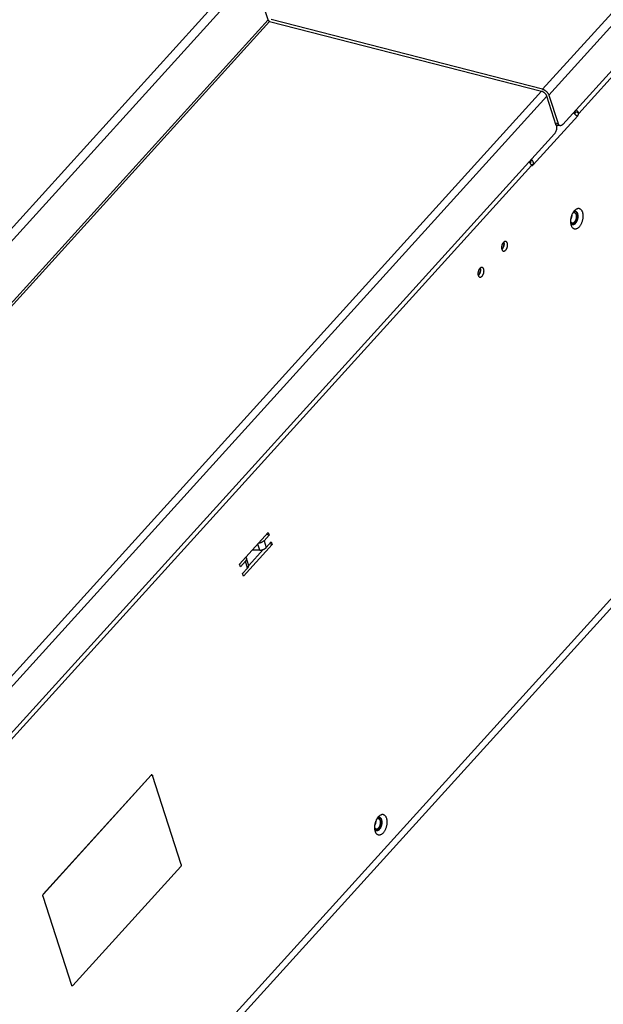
# Model space of a CAD drawing. Extents: x -4139 to -1089, y -1564 to 1941.
# Tile 38 of 160: x -1838 to -1644, y -1319 to -991. Entities that reach past the tile are written whole.
import ezdxf

# ---------------------------------------------------------------- set-up
doc = ezdxf.new("R2010")
doc.units = 0
doc.header["$LTSCALE"] = 23.1
for name, color, linetype in [('LABEL_65X40_2_1_AM_0', 7, 'CONTINUOUS'), ('SE5M-TOP-COVER-P1-A__4_1_1', 7, 'CONTINUOUS'), ('SE5M_BASE_P1_A_3_1_1_AM_0', 7, 'CONTINUOUS'), ('SE5M_BOTTOM_COVER_A_4_1_1_', 7, 'CONTINUOUS'), ('SE5M_LEFT_P3_3_1_1_AM_0', 7, 'CONTINUOUS'), ('SE5M_RIGHT_P1_A_5_1_1_AM_0', 7, 'CONTINUOUS'), ('SV5M_BASE_SUPPORT_A_3_1_1_', 7, 'CONTINUOUS'), ('SV5M_BASE_SUPPORT_A_3_2_1_', 7, 'CONTINUOUS'), ('SV5M_ZHONGCENG_A_5_19_1_AM', 7, 'CONTINUOUS'), ('SV5M_ZHONGCENG_A_5_1_1_AM_', 7, 'CONTINUOUS'), ('SV5M_ZHONGCENG_A_5_7_1_AM_', 7, 'CONTINUOUS')]:
    doc.layers.add(name, color=color, linetype=linetype)

msp = doc.modelspace()

# ---------------------------------------------------------------- linework, layer by layer
at = {"layer": 'LABEL_65X40_2_1_AM_0', "color": 7}
for p, q in [((-1794.63, -1242.33), (-1830.5, -1281.93)), ((-1794.55, -1242.35), (-1830.42, -1281.95)), ((-1794.57, -1242.28), (-1794.63, -1242.33)), ((-1794.4, -1242.22), (-1794.46, -1242.22)), ((-1794.39, -1242.23), (-1794.4, -1242.22)), ((-1794.32, -1242.24), (-1794.31, -1242.25)), ((-1784.6, -1272.01), (-1794.15, -1242.42)), ((-1820.63, -1312.3), (-1784.76, -1272.7)), ((-1830.66, -1282.62), (-1821.11, -1312.21)), ((-1830.6, -1282.56), (-1830.61, -1282.47)), ((-1830.58, -1282.64), (-1830.6, -1282.56)), ((-1830.58, -1282.64), (-1821.04, -1312.23)), ((-1830.52, -1282.1), (-1830.48, -1282.02)), ((-1830.48, -1282.02), (-1830.42, -1281.95)), ((-1821.11, -1312.21), (-1821.08, -1312.28)), ((-1821.08, -1312.28), (-1821.05, -1312.33)), ((-1821.05, -1312.33), (-1821, -1312.37)), ((-1821, -1312.3), (-1821.04, -1312.23)), ((-1821, -1312.37), (-1820.96, -1312.39)), ((-1820.88, -1312.41), (-1820.92, -1312.39))]:
    msp.add_line(p, q, dxfattribs=at)
at = {"layer": 'LABEL_65X40_2_1_AM_0', "color": 2}
for p, q in [((-1794.55, -1242.35), (-1794.63, -1242.33)), ((-1830.58, -1282.64), (-1830.66, -1282.62)), ((-1830.5, -1281.93), (-1830.42, -1281.95)), ((-1821.11, -1312.21), (-1821.04, -1312.23))]:
    msp.add_line(p, q, dxfattribs=at)
at = {"layer": 'LABEL_65X40_2_1_AM_0', "color": 7}
for points in [[(-1794.46, -1242.22), (-1794.52, -1242.24), (-1794.57, -1242.28)], [(-1794.55, -1242.35), (-1794.5, -1242.3), (-1794.44, -1242.26)], [(-1794.44, -1242.26), (-1794.38, -1242.24), (-1794.32, -1242.24)], [(-1794.31, -1242.25), (-1794.27, -1242.26), (-1794.22, -1242.3), (-1794.18, -1242.35), (-1794.15, -1242.42)], [(-1784.6, -1272.01), (-1784.59, -1272.1), (-1784.58, -1272.18), (-1784.58, -1272.28), (-1784.6, -1272.37), (-1784.63, -1272.46), (-1784.66, -1272.55), (-1784.71, -1272.63), (-1784.76, -1272.7)], [(-1830.6, -1282.08), (-1830.64, -1282.17), (-1830.67, -1282.26), (-1830.68, -1282.36), (-1830.69, -1282.45)], [(-1830.69, -1282.45), (-1830.68, -1282.54), (-1830.66, -1282.62)], [(-1830.61, -1282.47), (-1830.6, -1282.38), (-1830.59, -1282.28), (-1830.56, -1282.19), (-1830.52, -1282.1)], [(-1830.5, -1281.93), (-1830.56, -1282), (-1830.6, -1282.08)], [(-1820.92, -1312.39), (-1820.97, -1312.35), (-1821, -1312.3)], [(-1820.63, -1312.3), (-1820.69, -1312.36), (-1820.75, -1312.39), (-1820.81, -1312.41), (-1820.87, -1312.41), (-1820.88, -1312.41)]]:
    msp.add_lwpolyline(points, dxfattribs=at)
at = {"layer": 'SE5M-TOP-COVER-P1-A__4_1_1', "color": 2}
for p, q in [((-1197.2, -502.52), (-1662.4, -1016.08)), ((-1664.47, -1014.16), (-1297.85, -609.42)), ((-1660.17, -1025.36), (-1659.34, -1025.57))]:
    msp.add_line(p, q, dxfattribs=at)
at = {"layer": 'SE5M-TOP-COVER-P1-A__4_1_1', "color": 7}
for p, q in [((-1657.73, -1025.85), (-1193.65, -513.52)), ((-1664.47, -1014.16), (-1754.66, -990.95)), ((-1662.4, -1016.08), (-1659.34, -1025.57)), ((-1659.9, -1025.96), (-1658.72, -1026.27))]:
    msp.add_line(p, q, dxfattribs=at)
for points in [[(-1664.47, -1014.16), (-1664.34, -1014.2), (-1664.22, -1014.24), (-1664.09, -1014.3), (-1663.96, -1014.36), (-1663.83, -1014.43), (-1663.7, -1014.51), (-1663.57, -1014.6), (-1663.45, -1014.69), (-1663.33, -1014.79), (-1663.21, -1014.89), (-1663.1, -1015), (-1662.99, -1015.11), (-1662.89, -1015.23), (-1662.79, -1015.35), (-1662.71, -1015.47), (-1662.63, -1015.59), (-1662.56, -1015.72), (-1662.5, -1015.84), (-1662.44, -1015.96), (-1662.4, -1016.08)], [(-1659.98, -1025.94), (-1659.94, -1025.95), (-1659.9, -1025.96)], [(-1658.72, -1026.27), (-1658.75, -1026.26), (-1658.84, -1026.22), (-1658.92, -1026.18), (-1658.99, -1026.12), (-1659.07, -1026.06), (-1659.13, -1025.98), (-1659.19, -1025.89), (-1659.25, -1025.79), (-1659.3, -1025.69), (-1659.34, -1025.57)], [(-1657.73, -1025.85), (-1657.82, -1025.94), (-1657.91, -1026.02), (-1658, -1026.1), (-1658.1, -1026.16), (-1658.2, -1026.21), (-1658.29, -1026.25), (-1658.39, -1026.27), (-1658.48, -1026.29), (-1658.57, -1026.29), (-1658.66, -1026.28), (-1658.72, -1026.27)]]:
    msp.add_lwpolyline(points, dxfattribs=at)
at = {"layer": 'SE5M_BASE_P1_A_3_1_1_AM_0', "color": 2}
msp.add_line((-1152.02, -646.09), (-1850.94, -1417.68), dxfattribs=at)
at = {"layer": 'SE5M_BOTTOM_COVER_A_4_1_1_', "color": 2}
for p, q in [((-1996.99, -1232.63), (-1762.71, -973.99)), ((-1760.64, -975.92), (-1994.92, -1234.56)), ((-1990.02, -1249.73), (-1755.74, -991.09)), ((-1755.22, -991.57), (-1989.5, -1250.21)), ((-1899.07, -1273.48), (-1664.79, -1014.84)), ((-1663.03, -1016.48), (-1897.31, -1275.11))]:
    msp.add_line(p, q, dxfattribs=at)
at = {"layer": 'SE5M_BOTTOM_COVER_A_4_1_1_', "color": 7}
for p, q in [((-1755.74, -991.09), (-1760.64, -975.92)), ((-1755.22, -991.57), (-1664.79, -1014.84)), ((-1659.9, -1026.19), (-1663.03, -1016.48)), ((-1893.69, -1286.34), (-1660.53, -1028.94))]:
    msp.add_line(p, q, dxfattribs=at)
for points in [[(-1755.22, -991.57), (-1755.27, -991.56), (-1755.31, -991.54), (-1755.36, -991.52), (-1755.41, -991.49), (-1755.45, -991.46), (-1755.5, -991.43), (-1755.54, -991.39), (-1755.58, -991.35), (-1755.62, -991.31), (-1755.65, -991.27), (-1755.68, -991.22), (-1755.7, -991.18), (-1755.72, -991.14), (-1755.74, -991.09)], [(-1663.03, -1016.48), (-1663.07, -1016.36), (-1663.13, -1016.25), (-1663.19, -1016.13), (-1663.26, -1016.01), (-1663.33, -1015.9), (-1663.42, -1015.78), (-1663.51, -1015.67), (-1663.61, -1015.57), (-1663.72, -1015.46), (-1663.83, -1015.36), (-1663.95, -1015.27), (-1664.07, -1015.19), (-1664.19, -1015.11), (-1664.31, -1015.04), (-1664.43, -1014.97), (-1664.55, -1014.92), (-1664.67, -1014.88), (-1664.79, -1014.84)], [(-1659.9, -1026.19), (-1659.86, -1026.31), (-1659.84, -1026.44), (-1659.82, -1026.58), (-1659.8, -1026.72), (-1659.8, -1026.86), (-1659.8, -1027.01), (-1659.81, -1027.16), (-1659.83, -1027.32), (-1659.85, -1027.47), (-1659.88, -1027.62), (-1659.92, -1027.78), (-1659.96, -1027.93), (-1660.02, -1028.07), (-1660.07, -1028.21), (-1660.14, -1028.35), (-1660.21, -1028.49), (-1660.28, -1028.61), (-1660.36, -1028.73), (-1660.44, -1028.84), (-1660.53, -1028.94)]]:
    msp.add_lwpolyline(points, dxfattribs=at)
at = {"layer": 'SE5M_LEFT_P3_3_1_1_AM_0', "color": 7}
for p, q in [((-1678.02, -1067.45), (-1677.89, -1067.33)), ((-1677.37, -1065.06), (-1677.39, -1065.01)), ((-1677.31, -1065.33), (-1677.37, -1065.06)), ((-1685.22, -1073.72), (-1685.24, -1073.67)), ((-1685.15, -1073.99), (-1685.22, -1073.72)), ((-1685.86, -1076.11), (-1685.74, -1076))]:
    msp.add_line(p, q, dxfattribs=at)
for points in [[(-1677.89, -1067.33), (-1677.72, -1067.11), (-1677.57, -1066.85), (-1677.45, -1066.56), (-1677.36, -1066.25), (-1677.3, -1065.93), (-1677.28, -1065.62), (-1677.31, -1065.33)], [(-1685.74, -1076), (-1685.57, -1075.77), (-1685.42, -1075.51), (-1685.29, -1075.22), (-1685.2, -1074.91), (-1685.15, -1074.6), (-1685.13, -1074.28), (-1685.15, -1073.99)]]:
    msp.add_lwpolyline(points, dxfattribs=at)
at = {"layer": 'SE5M_RIGHT_P1_A_5_1_1_AM_0', "color": 2}
for p, q in [((-1201.68, -524.55), (-1652.45, -1022.18)), ((-1652.77, -1022.95), (-1667.63, -1039.35)), ((-1653.39, -1022.79), (-1652.77, -1022.95)), ((-1659.82, -1026.52), (-1659.43, -1026.09)), ((-1667.99, -1037.72), (-1668.59, -1038.29)), ((-1668.14, -1039.51), (-1884.63, -1278.5)), ((-1667.63, -1039.35), (-1668.29, -1039.18)), ((-1758.52, -1167.5), (-1759.16, -1165.51)), ((-1757.07, -1164.33), (-1756.34, -1166.61)), ((-1762.53, -1173.45), (-1763.26, -1171.17))]:
    msp.add_line(p, q, dxfattribs=at)
at = {"layer": 'SE5M_RIGHT_P1_A_5_1_1_AM_0', "color": 7}
for p, q in [((-1850.27, -1413.86), (-1153.59, -644.74)), ((-1653.99, -1021.72), (-1653.74, -1021.78)), ((-1653.73, -1021.79), (-1653.74, -1021.78)), ((-1653.72, -1021.61), (-1652.54, -1021.92)), ((-1653.69, -1021.78), (-1653.68, -1021.84)), ((-1653.68, -1021.9), (-1653.69, -1021.96)), ((-1653.68, -1021.84), (-1653.68, -1021.9)), ((-1652.62, -1021.81), (-1652.57, -1021.9)), ((-1652.45, -1022.18), (-1652.54, -1021.92)), ((-1653.8, -1022.4), (-1653.81, -1022.41)), ((-1653.77, -1022.34), (-1653.8, -1022.4)), ((-1653.69, -1021.96), (-1653.69, -1022.02)), ((-1653.58, -1022.63), (-1653.66, -1022.55)), ((-1652.48, -1022.09), (-1652.45, -1022.18)), ((-1668.23, -1039.24), (-1668.26, -1039.23)), ((-1668.14, -1039.51), (-1668.23, -1039.24)), ((-1668.18, -1039.42), (-1668.22, -1039.32)), ((-1668.14, -1039.51), (-1668.18, -1039.42)), ((-1653.82, -1054.52), (-1653.92, -1054.62)), ((-1653.46, -1054.82), (-1653.52, -1054.8)), ((-1653.62, -1058.54), (-1653.71, -1058.64)), ((-1653.66, -1058.88), (-1653.56, -1058.8)), ((-1653.56, -1058.8), (-1653.47, -1058.7)), ((-1677.39, -1065.01), (-1677.37, -1065.06)), ((-1685.23, -1073.67), (-1685.22, -1073.72)), ((-1765.2, -1172.18), (-1755.67, -1161.66)), ((-1755.4, -1162.49), (-1757.07, -1164.33)), ((-1755.4, -1162.49), (-1756.23, -1162.28)), ((-1755.67, -1161.66), (-1755.4, -1162.49)), ((-1754.4, -1165.6), (-1763.93, -1176.12)), ((-1756.34, -1166.61), (-1754.67, -1164.77)), ((-1754.4, -1165.6), (-1755.23, -1165.39)), ((-1754.67, -1164.77), (-1754.4, -1165.6)), ((-1757.4, -1167.3), (-1762.18, -1172.57)), ((-1758.52, -1167.5), (-1760.94, -1167.48)), ((-1764.93, -1173.01), (-1765.2, -1172.18)), ((-1763.26, -1171.17), (-1764.93, -1173.01)), ((-1762.21, -1172.42), (-1762.94, -1170.15)), ((-1764.2, -1175.29), (-1762.53, -1173.45)), ((-1763.93, -1176.12), (-1764.2, -1175.29)), ((-1718.99, -1256.12), (-1719.08, -1256.22)), ((-1718.63, -1256.41), (-1718.68, -1256.4)), ((-1717.97, -1257.08), (-1718.02, -1256.97)), ((-1717.93, -1257.2), (-1717.97, -1257.08)), ((-1720.21, -1260.85), (-1720.17, -1260.97))]:
    msp.add_line(p, q, dxfattribs=at)
for points in [[(-1653.69, -1021.81), (-1653.69, -1021.81), (-1653.7, -1021.8), (-1653.71, -1021.79), (-1653.73, -1021.79)], [(-1653.72, -1021.61), (-1653.71, -1021.66), (-1653.7, -1021.72), (-1653.69, -1021.78)], [(-1653.35, -1021.02), (-1653.3, -1021.06), (-1653.21, -1021.13), (-1653.13, -1021.2), (-1653.05, -1021.28), (-1652.97, -1021.35), (-1652.9, -1021.43)], [(-1652.9, -1021.43), (-1652.82, -1021.52), (-1652.75, -1021.62), (-1652.68, -1021.71), (-1652.62, -1021.81)], [(-1652.57, -1021.9), (-1652.52, -1022), (-1652.48, -1022.09)], [(-1652.51, -1022.02), (-1652.52, -1021.97), (-1652.54, -1021.92)], [(-1653.98, -1022.25), (-1654.08, -1022.16), (-1654.18, -1022.07), (-1654.25, -1022.01)], [(-1653.66, -1022.55), (-1653.79, -1022.42), (-1653.98, -1022.25)], [(-1653.69, -1022.02), (-1653.7, -1022.09), (-1653.72, -1022.15), (-1653.73, -1022.21), (-1653.75, -1022.28), (-1653.77, -1022.34)], [(-1653, -1023.03), (-1653.02, -1023.03), (-1653.04, -1023.03), (-1653.06, -1023.02), (-1653.09, -1023.01), (-1653.11, -1022.99), (-1653.14, -1022.98), (-1653.17, -1022.96), (-1653.2, -1022.94), (-1653.23, -1022.92), (-1653.27, -1022.89), (-1653.3, -1022.87), (-1653.34, -1022.84), (-1653.38, -1022.81), (-1653.41, -1022.77), (-1653.45, -1022.74), (-1653.49, -1022.7), (-1653.53, -1022.66), (-1653.58, -1022.63)], [(-1652.77, -1022.95), (-1652.78, -1022.96), (-1652.8, -1022.97), (-1652.81, -1022.98), (-1652.82, -1022.99), (-1652.83, -1023), (-1652.85, -1023.01), (-1652.86, -1023.02), (-1652.87, -1023.02), (-1652.89, -1023.03), (-1652.91, -1023.03), (-1652.92, -1023.04), (-1652.94, -1023.04), (-1652.96, -1023.04), (-1652.98, -1023.04), (-1653, -1023.04), (-1653, -1023.03)], [(-1652.77, -1022.95), (-1652.74, -1022.91), (-1652.7, -1022.86), (-1652.67, -1022.81), (-1652.64, -1022.76), (-1652.61, -1022.7), (-1652.59, -1022.64), (-1652.56, -1022.58), (-1652.55, -1022.52), (-1652.53, -1022.46), (-1652.52, -1022.39), (-1652.51, -1022.33), (-1652.5, -1022.26), (-1652.5, -1022.2)], [(-1652.5, -1022.2), (-1652.5, -1022.14), (-1652.5, -1022.08), (-1652.51, -1022.02)], [(-1668.59, -1038.29), (-1668.62, -1038.25), (-1668.66, -1038.22), (-1668.7, -1038.19), (-1668.74, -1038.17), (-1668.79, -1038.14), (-1668.83, -1038.13), (-1668.84, -1038.12)], [(-1668.59, -1038.29), (-1668.58, -1038.3), (-1668.57, -1038.3), (-1668.56, -1038.31), (-1668.56, -1038.33), (-1668.55, -1038.34), (-1668.54, -1038.35), (-1668.54, -1038.36), (-1668.53, -1038.38), (-1668.53, -1038.39), (-1668.53, -1038.41), (-1668.52, -1038.42), (-1668.52, -1038.44), (-1668.52, -1038.46), (-1668.52, -1038.48), (-1668.52, -1038.5), (-1668.53, -1038.52), (-1668.53, -1038.55), (-1668.54, -1038.57)], [(-1668.26, -1037.48), (-1668.19, -1037.54), (-1668.09, -1037.63), (-1667.99, -1037.72)], [(-1667.63, -1039.35), (-1667.61, -1039.33), (-1667.6, -1039.32), (-1667.59, -1039.31), (-1667.58, -1039.29), (-1667.57, -1039.27), (-1667.56, -1039.26), (-1667.55, -1039.24), (-1667.54, -1039.22), (-1667.53, -1039.19), (-1667.52, -1039.17), (-1667.51, -1039.15), (-1667.51, -1039.12), (-1667.5, -1039.09), (-1667.49, -1039.06), (-1667.48, -1039.03), (-1667.48, -1039), (-1667.47, -1038.96), (-1667.47, -1038.92), (-1667.47, -1038.88), (-1667.47, -1038.84), (-1667.47, -1038.79), (-1667.47, -1038.75), (-1667.47, -1038.7), (-1667.48, -1038.65), (-1667.49, -1038.59), (-1667.5, -1038.54), (-1667.51, -1038.49), (-1667.53, -1038.43), (-1667.55, -1038.38), (-1667.57, -1038.32), (-1667.59, -1038.27), (-1667.62, -1038.21), (-1667.65, -1038.16), (-1667.68, -1038.11), (-1667.71, -1038.05), (-1667.74, -1038), (-1667.78, -1037.95), (-1667.82, -1037.9), (-1667.86, -1037.85), (-1667.9, -1037.81), (-1667.94, -1037.76), (-1667.99, -1037.72)], [(-1668.59, -1038.76), (-1668.67, -1038.68), (-1668.74, -1038.6), (-1668.82, -1038.52), (-1668.91, -1038.45), (-1668.99, -1038.38), (-1669.05, -1038.34)], [(-1668.54, -1038.57), (-1668.54, -1038.6), (-1668.55, -1038.62), (-1668.56, -1038.65), (-1668.57, -1038.68), (-1668.59, -1038.72), (-1668.6, -1038.75)], [(-1668.32, -1039.13), (-1668.38, -1039.04), (-1668.44, -1038.94), (-1668.52, -1038.85), (-1668.59, -1038.76)], [(-1668.22, -1039.32), (-1668.26, -1039.23), (-1668.32, -1039.13)], [(-1668.23, -1039.24), (-1668.21, -1039.29), (-1668.19, -1039.33)], [(-1668.19, -1039.33), (-1668.17, -1039.37), (-1668.14, -1039.41), (-1668.11, -1039.44), (-1668.08, -1039.47), (-1668.05, -1039.49), (-1668.01, -1039.5), (-1668, -1039.5)], [(-1668, -1039.5), (-1667.98, -1039.51), (-1667.94, -1039.51), (-1667.9, -1039.51), (-1667.86, -1039.5), (-1667.82, -1039.49), (-1667.78, -1039.47), (-1667.74, -1039.45), (-1667.7, -1039.42), (-1667.66, -1039.39), (-1667.63, -1039.35)], [(-1653.92, -1054.62), (-1654.04, -1054.77), (-1654.16, -1054.92), (-1654.28, -1055.09), (-1654.39, -1055.26), (-1654.49, -1055.45), (-1654.59, -1055.64), (-1654.69, -1055.84), (-1654.77, -1056.04), (-1654.85, -1056.25), (-1654.92, -1056.46), (-1654.98, -1056.68), (-1655.04, -1056.9), (-1655.08, -1057.12), (-1655.12, -1057.34), (-1655.15, -1057.56), (-1655.17, -1057.78), (-1655.18, -1058), (-1655.18, -1058.21), (-1655.18, -1058.42), (-1655.16, -1058.63), (-1655.13, -1058.82), (-1655.1, -1059.02), (-1655.06, -1059.2), (-1655.04, -1059.26)], [(-1652.23, -1059.86), (-1652.1, -1059.71), (-1651.98, -1059.56), (-1651.87, -1059.39), (-1651.76, -1059.22), (-1651.65, -1059.03), (-1651.55, -1058.84), (-1651.46, -1058.64), (-1651.37, -1058.44), (-1651.3, -1058.23), (-1651.23, -1058.02), (-1651.16, -1057.8), (-1651.11, -1057.58), (-1651.06, -1057.36), (-1651.02, -1057.14), (-1651, -1056.92), (-1650.98, -1056.7), (-1650.97, -1056.48), (-1650.96, -1056.27), (-1650.97, -1056.06), (-1650.99, -1055.85), (-1651.01, -1055.65), (-1651.05, -1055.46), (-1651.09, -1055.28), (-1651.14, -1055.1), (-1651.2, -1054.94), (-1651.27, -1054.78), (-1651.34, -1054.63), (-1651.42, -1054.5), (-1651.51, -1054.38), (-1651.61, -1054.27), (-1651.71, -1054.17), (-1651.82, -1054.08), (-1651.93, -1054.01), (-1652.05, -1053.95), (-1652.18, -1053.91), (-1652.3, -1053.88), (-1652.43, -1053.86), (-1652.56, -1053.86), (-1652.7, -1053.88), (-1652.84, -1053.91), (-1652.97, -1053.95), (-1653.11, -1054), (-1653.25, -1054.07), (-1653.39, -1054.16), (-1653.52, -1054.26), (-1653.66, -1054.37), (-1653.79, -1054.49), (-1653.82, -1054.52)], [(-1653.8, -1054.81), (-1653.9, -1054.83), (-1654, -1054.86), (-1654.1, -1054.91), (-1654.19, -1054.96)], [(-1653.52, -1054.8), (-1653.61, -1054.79), (-1653.71, -1054.79), (-1653.8, -1054.81)], [(-1653.34, -1054.96), (-1653.27, -1055.03), (-1653.21, -1055.12), (-1653.14, -1055.21), (-1653.09, -1055.31), (-1653.04, -1055.42), (-1653, -1055.54), (-1652.96, -1055.67), (-1652.93, -1055.8), (-1652.91, -1055.94), (-1652.89, -1056.08), (-1652.89, -1056.23), (-1652.88, -1056.38), (-1652.89, -1056.53), (-1652.9, -1056.69), (-1652.92, -1056.84), (-1652.95, -1057), (-1652.98, -1057.16), (-1653.02, -1057.31), (-1653.06, -1057.46), (-1653.11, -1057.62), (-1653.17, -1057.76), (-1653.23, -1057.91), (-1653.3, -1058.05), (-1653.37, -1058.18), (-1653.45, -1058.31), (-1653.53, -1058.43), (-1653.62, -1058.54)], [(-1653.58, -1054.8), (-1653.5, -1054.84), (-1653.42, -1054.89), (-1653.34, -1054.96)], [(-1653.47, -1058.7), (-1653.38, -1058.6), (-1653.3, -1058.49), (-1653.22, -1058.37), (-1653.14, -1058.24), (-1653.07, -1058.11), (-1653, -1057.97), (-1652.93, -1057.83), (-1652.88, -1057.68), (-1652.83, -1057.53), (-1652.78, -1057.37), (-1652.74, -1057.22), (-1652.71, -1057.06), (-1652.68, -1056.9), (-1652.66, -1056.75), (-1652.65, -1056.59), (-1652.65, -1056.44), (-1652.65, -1056.29), (-1652.66, -1056.14), (-1652.67, -1056), (-1652.7, -1055.86), (-1652.73, -1055.73), (-1652.76, -1055.6), (-1652.8, -1055.49), (-1652.85, -1055.37), (-1652.91, -1055.27), (-1652.97, -1055.18), (-1653.03, -1055.09), (-1653.1, -1055.02), (-1653.18, -1054.96), (-1653.26, -1054.9), (-1653.34, -1054.86), (-1653.43, -1054.83), (-1653.46, -1054.82)], [(-1655.15, -1058.69), (-1655.14, -1058.72), (-1655.08, -1058.81), (-1655.01, -1058.9), (-1654.94, -1058.97), (-1654.87, -1059.04), (-1654.79, -1059.09), (-1654.7, -1059.13)], [(-1655.04, -1059.26), (-1655.01, -1059.38), (-1654.95, -1059.54), (-1654.88, -1059.7), (-1654.8, -1059.85), (-1654.72, -1059.98), (-1654.63, -1060.1), (-1654.54, -1060.21), (-1654.43, -1060.31), (-1654.32, -1060.4), (-1654.21, -1060.47), (-1654.09, -1060.53), (-1653.97, -1060.57), (-1653.84, -1060.6), (-1653.71, -1060.62), (-1653.58, -1060.62), (-1653.45, -1060.6), (-1653.31, -1060.57), (-1653.17, -1060.53), (-1653.03, -1060.48), (-1652.9, -1060.41), (-1652.76, -1060.32), (-1652.62, -1060.22), (-1652.49, -1060.11), (-1652.36, -1059.99), (-1652.23, -1059.86)], [(-1654.48, -1059.12), (-1654.57, -1059.14), (-1654.67, -1059.14), (-1654.7, -1059.13)], [(-1654.7, -1059.13), (-1654.61, -1059.17), (-1654.58, -1059.17)], [(-1654.58, -1059.17), (-1654.52, -1059.19), (-1654.43, -1059.2), (-1654.34, -1059.2), (-1654.24, -1059.18), (-1654.14, -1059.16), (-1654.05, -1059.13), (-1653.95, -1059.08), (-1653.85, -1059.03), (-1653.75, -1058.96), (-1653.66, -1058.88)], [(-1653.71, -1058.64), (-1653.8, -1058.74), (-1653.89, -1058.82), (-1653.99, -1058.9), (-1654.09, -1058.97), (-1654.18, -1059.02), (-1654.28, -1059.07), (-1654.38, -1059.1), (-1654.48, -1059.12)], [(-1676.7, -1064.78), (-1676.74, -1064.78), (-1676.81, -1064.77), (-1676.89, -1064.77), (-1676.97, -1064.78), (-1677.05, -1064.8), (-1677.13, -1064.84), (-1677.21, -1064.88), (-1677.29, -1064.93), (-1677.36, -1064.99), (-1677.44, -1065.06), (-1677.51, -1065.13), (-1677.58, -1065.22), (-1677.65, -1065.31), (-1677.72, -1065.41), (-1677.78, -1065.51), (-1677.84, -1065.62), (-1677.89, -1065.73), (-1677.94, -1065.85), (-1677.98, -1065.97), (-1678.02, -1066.09), (-1678.05, -1066.22), (-1678.07, -1066.35), (-1678.09, -1066.47), (-1678.11, -1066.6), (-1678.11, -1066.72), (-1678.12, -1066.85), (-1678.11, -1066.97), (-1678.1, -1067.08), (-1678.08, -1067.19), (-1678.06, -1067.3), (-1678.03, -1067.4)], [(-1678.03, -1067.4), (-1678, -1067.5), (-1677.96, -1067.59), (-1677.91, -1067.67), (-1677.86, -1067.74), (-1677.81, -1067.8), (-1677.75, -1067.86), (-1677.69, -1067.91), (-1677.62, -1067.94), (-1677.55, -1067.97), (-1677.52, -1067.98)], [(-1677.89, -1067.33), (-1677.97, -1067.41), (-1678.01, -1067.45)], [(-1677.37, -1065.06), (-1677.34, -1065.16), (-1677.32, -1065.26), (-1677.3, -1065.38), (-1677.29, -1065.49), (-1677.28, -1065.61), (-1677.29, -1065.74), (-1677.29, -1065.86), (-1677.31, -1065.99), (-1677.33, -1066.11), (-1677.35, -1066.24), (-1677.39, -1066.37), (-1677.42, -1066.49), (-1677.47, -1066.61), (-1677.52, -1066.73), (-1677.57, -1066.85), (-1677.63, -1066.96), (-1677.69, -1067.06), (-1677.75, -1067.16), (-1677.82, -1067.25), (-1677.89, -1067.33)], [(-1677.52, -1067.98), (-1677.48, -1067.99), (-1677.4, -1068), (-1677.32, -1068), (-1677.24, -1067.98), (-1677.16, -1067.96), (-1677.09, -1067.93), (-1677.01, -1067.89), (-1676.93, -1067.84), (-1676.85, -1067.78), (-1676.77, -1067.71), (-1676.7, -1067.63), (-1676.63, -1067.55), (-1676.56, -1067.46), (-1676.5, -1067.36), (-1676.44, -1067.26), (-1676.38, -1067.15), (-1676.33, -1067.03), (-1676.28, -1066.92), (-1676.24, -1066.79), (-1676.2, -1066.67), (-1676.17, -1066.55), (-1676.14, -1066.42), (-1676.12, -1066.29), (-1676.11, -1066.17), (-1676.1, -1066.04), (-1676.1, -1065.92), (-1676.1, -1065.8), (-1676.11, -1065.68), (-1676.13, -1065.57), (-1676.15, -1065.46), (-1676.18, -1065.36)], [(-1676.18, -1065.36), (-1676.22, -1065.27), (-1676.26, -1065.18), (-1676.3, -1065.1), (-1676.35, -1065.03), (-1676.41, -1064.96), (-1676.47, -1064.9), (-1676.53, -1064.86), (-1676.6, -1064.82), (-1676.67, -1064.79), (-1676.7, -1064.78)], [(-1684.54, -1073.45), (-1684.59, -1073.44), (-1684.66, -1073.43), (-1684.74, -1073.43), (-1684.82, -1073.44), (-1684.9, -1073.47), (-1684.98, -1073.5), (-1685.05, -1073.54), (-1685.13, -1073.59), (-1685.21, -1073.65), (-1685.29, -1073.72), (-1685.36, -1073.8), (-1685.43, -1073.88), (-1685.5, -1073.97), (-1685.56, -1074.07), (-1685.63, -1074.17), (-1685.68, -1074.28), (-1685.73, -1074.4), (-1685.78, -1074.51), (-1685.82, -1074.63), (-1685.86, -1074.76), (-1685.89, -1074.88), (-1685.92, -1075.01), (-1685.94, -1075.14), (-1685.95, -1075.26), (-1685.96, -1075.39), (-1685.96, -1075.51), (-1685.96, -1075.63), (-1685.95, -1075.74), (-1685.93, -1075.86), (-1685.91, -1075.96), (-1685.88, -1076.07)], [(-1685.22, -1073.72), (-1685.19, -1073.82), (-1685.16, -1073.93), (-1685.15, -1074.04), (-1685.14, -1074.16), (-1685.13, -1074.28), (-1685.13, -1074.4), (-1685.14, -1074.52), (-1685.15, -1074.65), (-1685.17, -1074.78), (-1685.2, -1074.9), (-1685.23, -1075.03), (-1685.27, -1075.15), (-1685.31, -1075.28), (-1685.36, -1075.4), (-1685.42, -1075.51), (-1685.47, -1075.62), (-1685.53, -1075.72), (-1685.6, -1075.82), (-1685.67, -1075.91), (-1685.74, -1075.99)], [(-1685.36, -1076.64), (-1685.32, -1076.65), (-1685.25, -1076.66), (-1685.17, -1076.66), (-1685.09, -1076.65), (-1685.01, -1076.62), (-1684.93, -1076.59), (-1684.85, -1076.55), (-1684.77, -1076.5), (-1684.7, -1076.44), (-1684.62, -1076.37), (-1684.55, -1076.29), (-1684.48, -1076.21), (-1684.41, -1076.12), (-1684.34, -1076.02), (-1684.28, -1075.92), (-1684.23, -1075.81), (-1684.17, -1075.7), (-1684.13, -1075.58), (-1684.08, -1075.46), (-1684.05, -1075.33), (-1684.01, -1075.21), (-1683.99, -1075.08), (-1683.97, -1074.95), (-1683.95, -1074.83), (-1683.95, -1074.71), (-1683.94, -1074.58), (-1683.95, -1074.46), (-1683.96, -1074.35), (-1683.98, -1074.23), (-1684, -1074.13), (-1684.03, -1074.02)], [(-1684.03, -1074.02), (-1684.06, -1073.93), (-1684.1, -1073.84), (-1684.15, -1073.76), (-1684.2, -1073.69), (-1684.25, -1073.62), (-1684.31, -1073.57), (-1684.38, -1073.52), (-1684.44, -1073.48), (-1684.51, -1073.46), (-1684.54, -1073.45)], [(-1685.88, -1076.07), (-1685.84, -1076.16), (-1685.8, -1076.25), (-1685.76, -1076.33), (-1685.71, -1076.4), (-1685.65, -1076.47), (-1685.59, -1076.52), (-1685.53, -1076.57), (-1685.47, -1076.61), (-1685.4, -1076.63), (-1685.36, -1076.64)], [(-1685.74, -1075.99), (-1685.81, -1076.07), (-1685.86, -1076.11)], [(-1757.07, -1164.33), (-1757.15, -1164.42), (-1757.24, -1164.5), (-1757.34, -1164.58), (-1757.45, -1164.66), (-1757.56, -1164.74), (-1757.67, -1164.81), (-1757.79, -1164.87), (-1757.92, -1164.93), (-1758.04, -1164.99), (-1758.18, -1165.04), (-1758.31, -1165.08), (-1758.44, -1165.12), (-1758.58, -1165.16), (-1758.72, -1165.18), (-1758.85, -1165.2), (-1758.89, -1165.21)], [(-1758.52, -1167.5), (-1758.39, -1167.5), (-1758.26, -1167.5), (-1758.12, -1167.48), (-1757.98, -1167.46), (-1757.85, -1167.43), (-1757.71, -1167.4), (-1757.57, -1167.36), (-1757.44, -1167.31), (-1757.31, -1167.26), (-1757.18, -1167.21), (-1757.06, -1167.15), (-1756.94, -1167.08), (-1756.82, -1167.01), (-1756.71, -1166.94), (-1756.61, -1166.86), (-1756.51, -1166.78), (-1756.42, -1166.7), (-1756.34, -1166.61)], [(-1762.94, -1170.15), (-1762.93, -1170.19), (-1762.91, -1170.27), (-1762.91, -1170.36), (-1762.91, -1170.44), (-1762.92, -1170.53), (-1762.94, -1170.62), (-1762.97, -1170.72), (-1763.01, -1170.81), (-1763.06, -1170.9), (-1763.12, -1170.99), (-1763.19, -1171.08), (-1763.26, -1171.17)], [(-1763.11, -1169.87), (-1763.09, -1169.88), (-1763.04, -1169.95), (-1762.99, -1170.03), (-1762.96, -1170.1), (-1762.94, -1170.15)], [(-1762.53, -1173.45), (-1762.45, -1173.36), (-1762.39, -1173.27), (-1762.33, -1173.18), (-1762.28, -1173.08), (-1762.24, -1172.99), (-1762.21, -1172.9), (-1762.19, -1172.81), (-1762.17, -1172.72), (-1762.17, -1172.63), (-1762.18, -1172.55), (-1762.2, -1172.46), (-1762.21, -1172.42)], [(-1719.08, -1256.22), (-1719.21, -1256.36), (-1719.33, -1256.52), (-1719.44, -1256.68), (-1719.55, -1256.86), (-1719.66, -1257.04), (-1719.76, -1257.23), (-1719.85, -1257.43), (-1719.94, -1257.64), (-1720.01, -1257.85), (-1720.08, -1258.06), (-1720.15, -1258.27), (-1720.2, -1258.49), (-1720.25, -1258.71), (-1720.29, -1258.94), (-1720.31, -1259.16), (-1720.33, -1259.37), (-1720.34, -1259.59), (-1720.35, -1259.81), (-1720.34, -1260.01), (-1720.32, -1260.22), (-1720.3, -1260.42), (-1720.26, -1260.61), (-1720.22, -1260.79), (-1720.21, -1260.85)], [(-1718.68, -1256.4), (-1718.78, -1256.39), (-1718.87, -1256.39), (-1718.97, -1256.4), (-1719.07, -1256.43), (-1719.16, -1256.46), (-1719.26, -1256.5), (-1719.35, -1256.56)], [(-1716.3, -1256.7), (-1716.36, -1256.53), (-1716.43, -1256.38), (-1716.51, -1256.23), (-1716.59, -1256.1), (-1716.68, -1255.97), (-1716.77, -1255.86), (-1716.88, -1255.76), (-1716.99, -1255.68), (-1717.1, -1255.61), (-1717.22, -1255.55), (-1717.34, -1255.5), (-1717.47, -1255.47), (-1717.6, -1255.46), (-1717.73, -1255.46), (-1717.86, -1255.47), (-1718, -1255.5), (-1718.14, -1255.54), (-1718.28, -1255.6), (-1718.41, -1255.67), (-1718.55, -1255.75), (-1718.69, -1255.85), (-1718.82, -1255.96), (-1718.95, -1256.08), (-1718.99, -1256.12)], [(-1718.16, -1257.14), (-1718.13, -1257.26), (-1718.1, -1257.39), (-1718.07, -1257.53), (-1718.06, -1257.68), (-1718.05, -1257.82), (-1718.05, -1257.97), (-1718.05, -1258.13), (-1718.07, -1258.28), (-1718.08, -1258.44), (-1718.11, -1258.6), (-1718.14, -1258.75), (-1718.18, -1258.91), (-1718.23, -1259.06), (-1718.28, -1259.21), (-1718.34, -1259.36), (-1718.4, -1259.5), (-1718.47, -1259.64), (-1718.54, -1259.78), (-1718.62, -1259.9), (-1718.7, -1260.02), (-1718.78, -1260.13)], [(-1718.75, -1256.39), (-1718.66, -1256.44), (-1718.58, -1256.49), (-1718.51, -1256.55)], [(-1718.64, -1260.3), (-1718.55, -1260.19), (-1718.46, -1260.08), (-1718.38, -1259.96), (-1718.3, -1259.84), (-1718.23, -1259.7), (-1718.16, -1259.57), (-1718.1, -1259.42), (-1718.04, -1259.27), (-1717.99, -1259.12), (-1717.94, -1258.97), (-1717.91, -1258.81), (-1717.87, -1258.66), (-1717.85, -1258.5), (-1717.83, -1258.34), (-1717.82, -1258.19), (-1717.81, -1258.03), (-1717.81, -1257.88), (-1717.82, -1257.74), (-1717.84, -1257.59), (-1717.86, -1257.46), (-1717.89, -1257.32), (-1717.93, -1257.2)], [(-1718.02, -1256.97), (-1718.07, -1256.87), (-1718.13, -1256.77), (-1718.2, -1256.69), (-1718.27, -1256.62), (-1718.34, -1256.55), (-1718.42, -1256.5), (-1718.51, -1256.45), (-1718.59, -1256.42), (-1718.63, -1256.41)], [(-1718.51, -1256.55), (-1718.44, -1256.63), (-1718.37, -1256.71), (-1718.31, -1256.81), (-1718.25, -1256.91), (-1718.21, -1257.02), (-1718.16, -1257.14)], [(-1717.39, -1261.45), (-1717.27, -1261.31), (-1717.15, -1261.15), (-1717.03, -1260.99), (-1716.92, -1260.81), (-1716.82, -1260.63), (-1716.72, -1260.44), (-1716.62, -1260.24), (-1716.54, -1260.03), (-1716.46, -1259.83), (-1716.39, -1259.61), (-1716.33, -1259.4), (-1716.27, -1259.18), (-1716.23, -1258.96), (-1716.19, -1258.74), (-1716.16, -1258.52), (-1716.14, -1258.3), (-1716.13, -1258.08), (-1716.13, -1257.87), (-1716.13, -1257.66), (-1716.15, -1257.45), (-1716.18, -1257.25), (-1716.21, -1257.06), (-1716.25, -1256.88), (-1716.3, -1256.7)], [(-1720.31, -1260.29), (-1720.3, -1260.31), (-1720.24, -1260.41), (-1720.18, -1260.49), (-1720.1, -1260.57), (-1720.03, -1260.63), (-1719.95, -1260.69), (-1719.87, -1260.73)], [(-1720.17, -1260.97), (-1720.11, -1261.14), (-1720.04, -1261.29), (-1719.97, -1261.44), (-1719.89, -1261.58), (-1719.8, -1261.7), (-1719.7, -1261.81), (-1719.6, -1261.91), (-1719.49, -1261.99), (-1719.38, -1262.06), (-1719.26, -1262.12), (-1719.13, -1262.17), (-1719.01, -1262.2), (-1718.88, -1262.21), (-1718.74, -1262.21), (-1718.61, -1262.2), (-1718.47, -1262.17), (-1718.34, -1262.13), (-1718.2, -1262.07), (-1718.06, -1262), (-1717.92, -1261.92), (-1717.79, -1261.82), (-1717.65, -1261.71), (-1717.52, -1261.59), (-1717.39, -1261.45)], [(-1719.64, -1260.72), (-1719.74, -1260.73), (-1719.83, -1260.73), (-1719.87, -1260.73)], [(-1719.87, -1260.73), (-1719.78, -1260.76), (-1719.75, -1260.77)], [(-1719.75, -1260.77), (-1719.69, -1260.78), (-1719.6, -1260.79), (-1719.5, -1260.79), (-1719.41, -1260.78), (-1719.31, -1260.76), (-1719.21, -1260.72), (-1719.11, -1260.68), (-1719.01, -1260.62), (-1718.92, -1260.56), (-1718.82, -1260.48), (-1718.73, -1260.39), (-1718.64, -1260.3)], [(-1718.78, -1260.13), (-1718.87, -1260.24), (-1718.96, -1260.33), (-1719.06, -1260.42), (-1719.15, -1260.49), (-1719.25, -1260.56), (-1719.35, -1260.62), (-1719.45, -1260.66), (-1719.54, -1260.7), (-1719.64, -1260.72)]]:
    msp.add_lwpolyline(points, dxfattribs=at)
at = {"layer": 'SV5M_BASE_SUPPORT_A_3_1_1_', "color": 7}
for points in [[(-1654.77, -1056.05), (-1654.77, -1056.19), (-1654.79, -1056.39), (-1654.82, -1056.6), (-1654.87, -1056.8), (-1654.93, -1057), (-1655.01, -1057.2), (-1655.09, -1057.38), (-1655.14, -1057.46)], [(-1654.7, -1058.63), (-1654.59, -1058.65), (-1654.47, -1058.64), (-1654.34, -1058.61), (-1654.21, -1058.56), (-1654.08, -1058.48), (-1653.96, -1058.39), (-1653.83, -1058.27), (-1653.72, -1058.13), (-1653.61, -1057.97), (-1653.52, -1057.8), (-1653.43, -1057.62), (-1653.35, -1057.42), (-1653.29, -1057.22), (-1653.24, -1057.02), (-1653.21, -1056.81), (-1653.19, -1056.6), (-1653.19, -1056.4), (-1653.2, -1056.2), (-1653.23, -1056.02), (-1653.28, -1055.85)], [(-1654.31, -1055.31), (-1654.44, -1055.38), (-1654.47, -1055.41)], [(-1653.82, -1055.24), (-1653.93, -1055.22), (-1654.05, -1055.23), (-1654.18, -1055.26), (-1654.31, -1055.31)], [(-1653.28, -1055.85), (-1653.34, -1055.7), (-1653.41, -1055.56), (-1653.5, -1055.45), (-1653.59, -1055.36), (-1653.7, -1055.29), (-1653.81, -1055.24), (-1653.82, -1055.24)], [(-1655.18, -1058.17), (-1655.18, -1058.17), (-1655.11, -1058.3)], [(-1655.11, -1058.3), (-1655.02, -1058.42), (-1654.93, -1058.51), (-1654.82, -1058.58), (-1654.71, -1058.63), (-1654.7, -1058.63)]]:
    msp.add_lwpolyline(points, dxfattribs=at)
at = {"layer": 'SV5M_BASE_SUPPORT_A_3_2_1_', "color": 7}
msp.add_lwpolyline([(-1655.14, -1057.46), (-1655.12, -1057.43), (-1655.04, -1057.27), (-1654.96, -1057.09), (-1654.9, -1056.91), (-1654.85, -1056.72), (-1654.81, -1056.53), (-1654.79, -1056.33), (-1654.77, -1056.14), (-1654.77, -1056.05)], dxfattribs=at)
at = {"layer": 'SV5M_ZHONGCENG_A_5_19_1_AM', "color": 7}
msp.add_lwpolyline([(-1720.3, -1259.06), (-1720.28, -1259.03), (-1720.2, -1258.86), (-1720.13, -1258.69), (-1720.06, -1258.5), (-1720.01, -1258.31), (-1719.98, -1258.12), (-1719.95, -1257.93), (-1719.94, -1257.74), (-1719.94, -1257.64)], dxfattribs=at)
at = {"layer": 'SV5M_ZHONGCENG_A_5_1_1_AM_', "color": 7}
for points in [[(-1719.94, -1257.64), (-1719.94, -1257.72), (-1719.94, -1257.85), (-1719.95, -1257.98), (-1719.97, -1258.1), (-1720, -1258.23), (-1720.03, -1258.36), (-1720.06, -1258.49), (-1720.1, -1258.61), (-1720.14, -1258.73), (-1720.19, -1258.85), (-1720.25, -1258.96), (-1720.3, -1259.06)], [(-1719.86, -1260.22), (-1719.85, -1260.23), (-1719.78, -1260.24), (-1719.7, -1260.24), (-1719.62, -1260.24), (-1719.54, -1260.22), (-1719.46, -1260.2), (-1719.38, -1260.16), (-1719.3, -1260.12), (-1719.22, -1260.07), (-1719.15, -1260), (-1719.07, -1259.94), (-1719, -1259.86), (-1718.92, -1259.77), (-1718.85, -1259.68), (-1718.79, -1259.58), (-1718.73, -1259.48), (-1718.67, -1259.37), (-1718.61, -1259.26), (-1718.56, -1259.14), (-1718.52, -1259.02), (-1718.48, -1258.89), (-1718.44, -1258.77), (-1718.41, -1258.64), (-1718.39, -1258.51), (-1718.37, -1258.39), (-1718.36, -1258.26), (-1718.35, -1258.13), (-1718.35, -1258.01), (-1718.36, -1257.89), (-1718.37, -1257.77), (-1718.39, -1257.66), (-1718.41, -1257.55), (-1718.44, -1257.45)], [(-1719.54, -1256.94), (-1719.62, -1256.99), (-1719.64, -1257.01)], [(-1718.99, -1256.84), (-1719, -1256.83), (-1719.07, -1256.82), (-1719.15, -1256.82), (-1719.23, -1256.82), (-1719.3, -1256.84), (-1719.38, -1256.86), (-1719.46, -1256.9), (-1719.54, -1256.94)], [(-1718.44, -1257.45), (-1718.48, -1257.35), (-1718.52, -1257.26), (-1718.56, -1257.18), (-1718.61, -1257.1), (-1718.67, -1257.04), (-1718.73, -1256.98), (-1718.79, -1256.93), (-1718.85, -1256.89), (-1718.92, -1256.86), (-1718.99, -1256.84)], [(-1720.35, -1259.76), (-1720.33, -1259.8), (-1720.28, -1259.88)], [(-1720.28, -1259.88), (-1720.23, -1259.96), (-1720.18, -1260.02), (-1720.12, -1260.08), (-1720.06, -1260.13), (-1719.99, -1260.17), (-1719.92, -1260.2), (-1719.86, -1260.22)]]:
    msp.add_lwpolyline(points, dxfattribs=at)
at = {"layer": 'SV5M_ZHONGCENG_A_5_7_1_AM_', "color": 7}
msp.add_lwpolyline([(-1720.3, -1259.06), (-1720.28, -1259.03), (-1720.2, -1258.86), (-1720.13, -1258.69), (-1720.06, -1258.5), (-1720.01, -1258.31), (-1719.98, -1258.12), (-1719.95, -1257.93), (-1719.94, -1257.74), (-1719.94, -1257.64)], dxfattribs=at)

doc.saveas('drawing.dxf')
